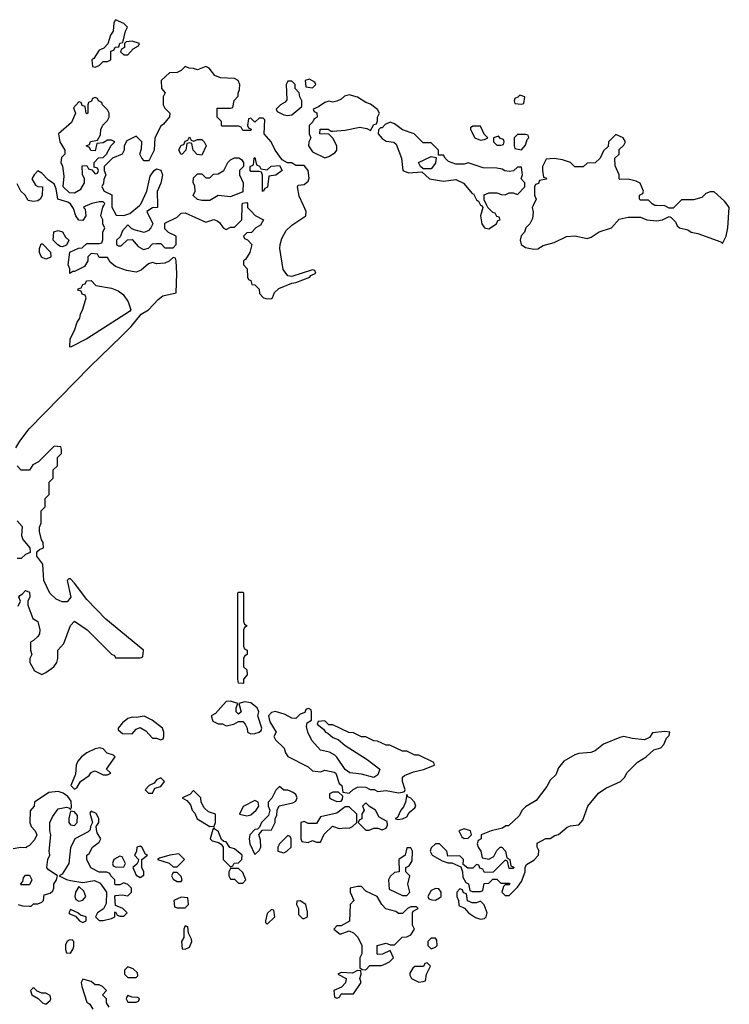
# Model space of a CAD drawing. Header units: inches. Extents: x 2701323 to 2964515, y 494916 to 722124.
# Tile 34 of 256: x 2765562 to 2769024, y 616103 to 620906. Entities that reach past the tile are written whole.
import ezdxf

# ---------------------------------------------------------------- set-up
doc = ezdxf.new("R2010")
doc.units = ezdxf.units.IN
doc.header["$MEASUREMENT"] = 0
doc.layers.add('C7661', color=7, linetype='Continuous')
doc.layers.add('C7662', color=7, linetype='Continuous')

msp = doc.modelspace()

# ---------------------------------------------------------------- linework, layer by layer
at = {"layer": 'C7661', "color": 2, "elevation": 2}
for points in [[(2765543.1, 618816.9), (2765562, 618850), (2765608.7, 618910), (2765906.2, 619213.8), (2766058.3, 619361.7), (2766105.2, 619410), (2766154, 619470), (2766190, 619490.8), (2766238.3, 619541.7), (2766261, 619559), (2766326, 619574), (2766328.4, 619668.4), (2766326, 619730), (2766322, 619742), (2766310, 619746), (2766292, 619728), (2766270, 619718), (2766230, 619715.3), (2766210, 619722), (2766190, 619715.3), (2766155.3, 619684.7), (2766130, 619675.3), (2766083.1, 619683.1), (2766030, 619702), (2766003.1, 619723.1), (2765990, 619746), (2765950, 619746), (2765942, 619762), (2765910, 619766), (2765894, 619750), (2765894, 619730), (2765878, 619702), (2765830, 619678), (2765822, 619678), (2765807.3, 619667.3), (2765806, 619690), (2765798, 619710), (2765807.3, 619772.7), (2765848.4, 619791.6), (2765867.3, 619792.7), (2765890, 619814), (2765950, 619814), (2765962, 619818), (2765967.3, 619832.7), (2765968, 619870), (2765978, 619890), (2765968.4, 619908.4), (2765968, 619930), (2765958, 619950), (2765968, 619992), (2765972.4, 620000)], [(2765891.7, 620000), (2765883.6, 619996.4), (2765874, 619990), (2765882, 619982), (2765884.7, 619950), (2765870, 619926), (2765850, 619928), (2765835.3, 619950), (2765824.7, 619984.7), (2765815, 620000)], [(2766011.6, 620000), (2766011.6, 619991.6), (2766032.7, 619952.7), (2766070, 619951.3), (2766099, 619961), (2766145.8, 620000)], [(2766233.8, 620000), (2766234, 619990), (2766210, 619988), (2766182, 619970), (2766212, 619910), (2766202, 619890), (2766190, 619878), (2766168.7, 619868.7), (2766120.4, 619880.4), (2766107.3, 619887.3), (2766090, 619906), (2766063.6, 619876.4), (2766052.7, 619847.3), (2766034, 619830), (2766034, 619810), (2766043.6, 619803.6), (2766056.4, 619803.6), (2766087.3, 619832.7), (2766110, 619834), (2766139.6, 619799.6), (2766165.4, 619785.4), (2766190, 619792), (2766210, 619812), (2766230, 619814), (2766250, 619814), (2766270, 619794), (2766310, 619794), (2766326, 619810), (2766326, 619850), (2766287.3, 619867.3), (2766270, 619886), (2766270, 619914), (2766330, 619942), (2766350, 619962), (2766370, 619964.7), (2766470, 619918), (2766509.1, 619930.9), (2766525.4, 619925.4), (2766536.9, 619916.9), (2766554, 619890), (2766570, 619882), (2766590, 619894), (2766610, 619894), (2766646, 619930), (2766648.1, 620000)], [(2766674, 620000), (2766674, 619990), (2766691.6, 619971.6), (2766711.6, 619951.6), (2766751.3, 619930), (2766736.9, 619903.1), (2766714, 619890), (2766692.7, 619867.3), (2766670, 619866), (2766654, 619850), (2766658, 619838), (2766672.7, 619832.7), (2766694, 619810), (2766684.7, 619770), (2766663.6, 619736.4), (2766654, 619730), (2766654, 619710), (2766672, 619690), (2766674, 619650), (2766678, 619638), (2766690, 619634), (2766694, 619614), (2766710, 619612), (2766731.1, 619591.1), (2766732, 619570), (2766751.3, 619550), (2766770, 619543.8), (2766790, 619546), (2766796, 619550), (2766805.1, 619574.9), (2766825.8, 619594.2), (2766890, 619621), (2766910, 619624), (2766978, 619650), (2766982, 619658), (2767006, 619670), (2767002, 619682), (2766990, 619686), (2766890, 619653.2), (2766870, 619657.2), (2766847.3, 619687.3), (2766831.8, 619790), (2766832, 619810), (2766840.7, 619839.3), (2766862, 619878), (2766890, 619904), (2766958, 619950), (2766959, 619970), (2766945.9, 620000)], [(2767814, 620000), (2767818, 619998), (2767822, 619990), (2767810.9, 619949.1), (2767816.3, 619910), (2767830, 619890.8), (2767850, 619886), (2767888.7, 619910), (2767894, 619926), (2767906, 619930), (2767902, 619942), (2767890, 619946), (2767882, 619962), (2767870, 619966), (2767846, 619990), (2767841.3, 620000)], [(2768067, 620000), (2768062, 619990), (2768066.8, 619966.8), (2768064.5, 619935.5), (2768051.3, 619910), (2768031, 619890), (2768024, 619870), (2768009, 619851), (2768003.7, 619830), (2768009.2, 619809.2), (2768030, 619794.9), (2768070, 619786.4), (2768090, 619788.4), (2768115.3, 619804.7), (2768170, 619819.5), (2768230, 619848.4), (2768270, 619851), (2768330, 619838.8), (2768350, 619844.9), (2768389.3, 619870.7), (2768450, 619890.8), (2768487.3, 619932.7), (2768530, 619943), (2768590, 619942), (2768622, 619930), (2768670, 619925.5), (2768698, 619930), (2768730, 619946), (2768741, 619941), (2768760.7, 619920.7), (2768770, 619901), (2768781, 619890), (2768821.4, 619881.4), (2768838, 619870), (2768870, 619863), (2768982, 619822), (2768990, 619814), (2769009.1, 619850.9), (2769017, 619890), (2769024, 619990), (2769016.1, 620000)], [(2768763.3, 620000), (2768750, 619986), (2768730, 619986), (2768710, 619998), (2768668.7, 620000)], [(2765555.3, 618044.7), (2765566, 618070), (2765558, 618090), (2765562, 618098), (2765575.3, 618104.7), (2765590, 618122), (2765610, 618114), (2765611.6, 618091.6), (2765602, 618070), (2765602, 618050), (2765626, 617986), (2765651, 617970), (2765661, 617930), (2765658, 617910), (2765650, 617898), (2765630, 617878), (2765614, 617870), (2765614, 617830), (2765622, 617810), (2765612, 617790), (2765612, 617770), (2765634, 617730), (2765670, 617712), (2765690, 617721), (2765729, 617750), (2765744, 617770), (2765748.7, 617790), (2765748, 617830), (2765777.5, 617862.5), (2765809.3, 617950.7), (2765830, 617972), (2765891.3, 617930), (2766010, 617812), (2766024.7, 617804.7), (2766030, 617794), (2766150, 617794), (2766162, 617798), (2766166, 617830), (2765982, 617982), (2765890, 618078), (2765830, 618158), (2765810, 618178), (2765802, 618178), (2765794, 618170), (2765810.8, 618090), (2765793.7, 618066.3), (2765770, 618067), (2765740.1, 618080.1), (2765709.5, 618109.5), (2765679, 618170), (2765674.5, 618250), (2765646, 618290), (2765646, 618310), (2765658, 618322), (2765678, 618330), (2765676.4, 618356.4), (2765668.9, 618368.9), (2765658, 618410), (2765658, 618430), (2765666, 618450), (2765666, 618510), (2765686, 618530), (2765686, 618570), (2765706, 618590), (2765706, 618650), (2765726, 618670), (2765726, 618710), (2765746, 618730), (2765746, 618770), (2765766, 618790), (2765766, 618810), (2765762, 618822), (2765730, 618826), (2765654, 618750), (2765625.4, 618734.6), (2765610, 618708), (2765570, 618708), (2765549.1, 618729.1)], [(2765550, 618462), (2765573.7, 618433.7), (2765571.3, 618390), (2765578, 618370), (2765612, 618330), (2765612.7, 618307.3), (2765590, 618298), (2765570, 618278), (2765550, 618278)], [(2765554, 616590), (2765576.4, 616583.6), (2765610, 616582), (2765618, 616582), (2765630, 616594), (2765650, 616594), (2765670, 616602), (2765678, 616610), (2765682, 616638), (2765710, 616644.7), (2765723.1, 616656.9), (2765728.7, 616670), (2765728, 616690), (2765742, 616710), (2765746, 616730), (2765700.2, 616760.2), (2765694, 616770), (2765699, 616810), (2765709, 616830), (2765705.2, 616850), (2765714, 616930), (2765709, 616950), (2765709, 616990), (2765721.5, 617018.5), (2765750, 617056), (2765790, 617064.7), (2765802, 617062), (2765810, 617054), (2765815.3, 617064.7), (2765813.6, 617093.6), (2765796.5, 617116.5), (2765774, 617134), (2765750, 617142), (2765703.6, 617136.4), (2765634, 617090), (2765632, 617070), (2765612.7, 617047.3), (2765611.3, 616990), (2765618, 616970), (2765638, 616950), (2765646, 616930), (2765633.7, 616906.3), (2765610, 616878), (2765594, 616870), (2765594, 616866), (2765568, 616868), (2765530, 616862)], [(2765998, 616090), (2765986, 616110), (2765986, 616130), (2765966, 616150), (2765986, 616170), (2765966, 616190), (2765950, 616198), (2765930, 616198), (2765910, 616215.3), (2765870, 616226), (2765862, 616210), (2765864.7, 616190), (2765890, 616114), (2765903.6, 616103.6), (2765919.6, 616079.6)]]:
    msp.add_lwpolyline(points, dxfattribs=at)
at = {"layer": 'C7661', "color": 2}
for points, elevation in [([(2765770, 619798), (2765760.4, 619800.4), (2765747.3, 619807.3), (2765726, 619830), (2765728.9, 619871.1), (2765750, 619878), (2765770.7, 619870.7), (2765785.4, 619845.4), (2765802, 619830), (2765790, 619806)], 2), ([(2765690, 619738), (2765668, 619748), (2765658, 619770), (2765658, 619790), (2765667.3, 619812.7), (2765672.7, 619812.7), (2765712.7, 619772.7), (2765714, 619750), (2765710, 619746)], 2), ([(2765810, 619308.7), (2765806, 619310), (2765808.7, 619350), (2765828.7, 619390), (2765842, 619430), (2765855.3, 619450), (2765858, 619470), (2765870, 619494), (2765886, 619550), (2765882, 619562), (2765867.3, 619567.3), (2765862, 619582), (2765846, 619586), (2765847.3, 619592.7), (2765862, 619598), (2765870, 619614), (2765882, 619618), (2765887.3, 619632.7), (2765910, 619634), (2765934, 619610), (2766010, 619596), (2766043, 619583), (2766066.2, 619566.2), (2766091, 619530), (2766104.7, 619490), (2766098, 619482), (2765890, 619349)], 2), ([(2766650, 617668), (2766628.7, 617670), (2766626, 617690), (2766626, 618110), (2766630, 618114), (2766650, 618114), (2766654, 618110), (2766654, 617970), (2766658, 617958), (2766672, 617950), (2766658, 617942), (2766654, 617930), (2766654, 617850), (2766658, 617838), (2766672, 617830), (2766672, 617810), (2766658, 617802), (2766654, 617790), (2766654, 617750), (2766670, 617734), (2766671.3, 617710), (2766654, 617690), (2766654, 617670)], -2), ([(2766590, 617581.2), (2766570, 617580.9), (2766517.6, 617522.4), (2766496, 617510), (2766504.7, 617484.7), (2766530, 617472), (2766551.1, 617471.1), (2766570, 617462), (2766606, 617470), (2766630, 617482), (2766650, 617482), (2766662, 617470), (2766672, 617450), (2766674, 617430), (2766690, 617422), (2766710, 617424.7), (2766730, 617431.3), (2766740.4, 617439.6), (2766744, 617450), (2766724, 617510), (2766729.3, 617530), (2766720.7, 617550), (2766690, 617574), (2766660.9, 617579.1), (2766631.3, 617570), (2766642, 617530), (2766630, 617518), (2766618, 617530), (2766618, 617550), (2766626, 617570)], 2), ([(2766970, 617546), (2766958, 617542), (2766952.7, 617527.3), (2766930, 617518), (2766910, 617498), (2766890, 617499), (2766856.6, 617516.6), (2766810, 617531.3), (2766790, 617526.6), (2766775.5, 617510), (2766781.6, 617481.6), (2766814, 617430), (2766802, 617410), (2766810, 617394), (2766852, 617352), (2766858, 617330), (2766870, 617312), (2766970, 617262), (2766990, 617242), (2767030, 617238), (2767050, 617244.7), (2767095.9, 617235.9), (2767104.7, 617230), (2767121, 617181), (2767134, 617170), (2767138, 617138), (2767170, 617134), (2767188.4, 617151.6), (2767210, 617162), (2767230, 617164.7), (2767250, 617162), (2767271.6, 617151.6), (2767291.1, 617151.1), (2767310, 617142), (2767350, 617146), (2767410, 617135.5), (2767430, 617138), (2767439, 617141), (2767442, 617150), (2767429.6, 617189.6), (2767430, 617211.3), (2767440.1, 617219.9), (2767483.2, 617236.8), (2767532.1, 617247.9), (2767586, 617270), (2767582, 617282), (2767510, 617318), (2767490, 617318), (2767450, 617338), (2767430, 617338), (2767367.3, 617367.3), (2767350, 617368), (2767307.3, 617387.3), (2767290, 617388), (2767250, 617408), (2767230, 617408), (2767190, 617428), (2767168.4, 617428.4), (2767090, 617466), (2767070, 617466), (2767050, 617486), (2767018, 617482), (2767014, 617470), (2767044.7, 617444.7), (2767054, 617430), (2767066, 617426), (2767090, 617404.7), (2767115.3, 617395.3), (2767150, 617366), (2767258, 617298), (2767318.8, 617250), (2767310, 617222), (2767290, 617209), (2767230, 617226.6), (2767172.1, 617232.1), (2767149.3, 617249.3), (2767110, 617309.3), (2767098.9, 617318.9), (2767073.1, 617333.1), (2767030, 617342.7), (2766987.3, 617390), (2766967.3, 617430), (2766962, 617458), (2766964, 617476), (2766986, 617490), (2766986, 617530), (2766982, 617542)], 2), ([(2766170, 617508.7), (2766130, 617502), (2766110, 617504), (2766090, 617497.2), (2766063.5, 617476.5), (2766042, 617450), (2766042, 617442), (2766063.6, 617423.6), (2766110, 617422), (2766130, 617444.7), (2766150, 617454), (2766176.9, 617436.9), (2766210, 617402), (2766230, 617402), (2766250, 617394), (2766262, 617398), (2766266, 617410), (2766266, 617430), (2766259, 617450), (2766208.7, 617490)], 2), ([(2768710, 617433.2), (2768650, 617428), (2768634.8, 617405.2), (2768610, 617393.2), (2768550, 617399.3), (2768510, 617409), (2768490, 617404), (2768410, 617372.7), (2768370, 617339.3), (2768348.2, 617331.8), (2768290, 617327), (2768270, 617320.7), (2768217.3, 617290), (2768190, 617257.2), (2768177.5, 617222.5), (2768150, 617196), (2768134.2, 617165.8), (2768082.4, 617097.6), (2768030, 617066.6), (2768013.4, 617050), (2767998, 617022), (2767946, 616974), (2767934, 616974), (2767916.8, 616963.2), (2767862, 616950), (2767814, 616930), (2767814, 616910), (2767798, 616902), (2767794, 616886), (2767798, 616870), (2767812, 616850), (2767818, 616818), (2767850, 616812), (2767875.3, 616824.7), (2767890, 616854), (2767906, 616870), (2767914, 616870), (2767932, 616850), (2767938, 616818), (2767954, 616810), (2767958, 616778), (2767970, 616774), (2767974, 616770), (2767970, 616766), (2767950, 616766), (2767942, 616802), (2767930, 616806), (2767872.7, 616747.3), (2767830, 616746), (2767822, 616762), (2767807.3, 616767.3), (2767802, 616782), (2767790, 616786), (2767772, 616768), (2767748, 616768), (2767726, 616786), (2767728, 616810), (2767710, 616828), (2767650, 616826), (2767646, 616850), (2767610, 616886), (2767590, 616886), (2767570, 616866), (2767564.7, 616850), (2767574, 616830), (2767623.6, 616803.6), (2767650, 616794), (2767670, 616794), (2767714, 616774), (2767722, 616750), (2767723.6, 616723.6), (2767738, 616698), (2767751.6, 616691.6), (2767758, 616658), (2767770, 616654), (2767810, 616654), (2767822, 616658), (2767827.3, 616692.7), (2767850, 616694), (2767870, 616714), (2767890, 616714), (2767910, 616694), (2767950, 616694), (2767954, 616690), (2767950, 616686), (2767930, 616686), (2767922, 616678), (2767914, 616650), (2767930, 616634), (2767950, 616634), (2767990, 616674), (2768010, 616702), (2768028, 616750), (2768028, 616770), (2768034.6, 616785.4), (2768070, 616806.8), (2768093.2, 616830), (2768094, 616854), (2768086, 616870), (2768086, 616890), (2768128.4, 616911.6), (2768150, 616912), (2768172.9, 616927.1), (2768190, 616932), (2768233.2, 616966.8), (2768250, 616974), (2768290, 616978), (2768310, 617002), (2768333.2, 617070), (2768386.6, 617133.4), (2768422, 617158), (2768493.2, 617190), (2768512.7, 617210), (2768525.2, 617234.8), (2768576.2, 617283.8), (2768619, 617310), (2768656.2, 617343.8), (2768690, 617354.8), (2768705.2, 617370), (2768718, 617402), (2768730, 617414), (2768734, 617430)], 2), ([(2765953.6, 617353.6), (2765930, 617349), (2765890, 617329.3), (2765862.8, 617310), (2765846, 617290), (2765838, 617270), (2765834.8, 617225.2), (2765812, 617170), (2765830, 617152), (2765840.4, 617159.6), (2765858, 617190), (2765900.4, 617219.6), (2765910, 617234), (2765920.4, 617239.6), (2765930, 617242), (2765970, 617222), (2765990, 617222), (2766006, 617230), (2765986, 617250), (2766028, 617310), (2766019, 617319), (2765989.1, 617329.1), (2765968.9, 617348.9)], 2), ([(2766250, 617208), (2766230, 617198), (2766218, 617182), (2766194, 617170), (2766174, 617150), (2766190, 617134), (2766210, 617134), (2766222, 617158), (2766250, 617166), (2766268, 617190)], 2), ([(2766410, 617146), (2766392.7, 617127.3), (2766354, 617110), (2766378, 617098), (2766396, 617076), (2766402.8, 617050), (2766415.9, 617035.9), (2766428.5, 617008.5), (2766490, 616971.3), (2766510, 616972), (2766517.2, 616990), (2766518, 617030), (2766482.7, 617042.7), (2766462, 617062), (2766448, 617090), (2766446, 617110)], 2), ([(2766830, 617166), (2766811.6, 617148.4), (2766791.6, 617108.4), (2766774, 617090), (2766774, 617070), (2766782, 617050), (2766776, 617024), (2766741, 616990), (2766732.7, 616967.3), (2766722, 616958), (2766710, 616955.3), (2766684.7, 616930), (2766681, 616910), (2766685.4, 616885.4), (2766710, 616834), (2766730, 616854), (2766738, 616870), (2766736.4, 616903.6), (2766728, 616932), (2766747.3, 616952.7), (2766790, 616954), (2766808, 616990), (2766808, 617010), (2766816.4, 617023.6), (2766818, 617050), (2766828.7, 617071.3), (2766894.6, 617085.4), (2766910, 617094), (2766915.3, 617110), (2766910, 617126), (2766896.4, 617136.4), (2766870, 617148), (2766850, 617148)], 2), ([(2766710, 617098), (2766651.6, 617068.4), (2766634, 617030), (2766670, 617022.8), (2766690, 617026.8), (2766715.3, 617050), (2766728, 617070), (2766726, 617090)], 2), ([(2767118, 617138), (2767090, 617138), (2767074, 617130), (2767074, 617110), (2767083.6, 617103.6), (2767110, 617092), (2767130, 617094), (2767136.4, 617103.6), (2767138, 617118)], 2), ([(2767450, 617126), (2767444, 617090), (2767434, 617066), (2767421, 617050), (2767404.7, 617015.3), (2767394, 617010), (2767405.4, 617005.4), (2767430, 617007.3), (2767450, 617018), (2767461.5, 617038.5), (2767490, 617061), (2767495.1, 617070), (2767488.7, 617090), (2767470, 617108.7), (2767455.3, 617115.3)], 2), ([(2765910, 617046), (2765903.6, 617036.4), (2765918, 616990), (2765906.8, 616970), (2765905.4, 616954.6), (2765896, 616944), (2765831, 616910), (2765810, 616866), (2765801, 616790), (2765770, 616738), (2765754, 616730), (2765790, 616711.3), (2765810, 616706.8), (2765870, 616698), (2765927.1, 616707.1), (2765954.8, 616694.8), (2765986, 616650), (2765984.7, 616595.3), (2765971.3, 616568.7), (2765942, 616550), (2765932, 616530), (2765950, 616512), (2765970, 616512), (2766010, 616522), (2766026, 616530), (2766026, 616550), (2766030, 616554), (2766038, 616538), (2766050, 616534), (2766070, 616534), (2766086, 616550), (2766066, 616570), (2766030, 616586), (2766026, 616630), (2766030, 616634), (2766062, 616638), (2766090, 616632), (2766108, 616650), (2766108, 616670), (2766090, 616688), (2766070, 616695.3), (2766050, 616686), (2766030, 616686), (2766026, 616690), (2766026, 616710), (2766006, 616730), (2766002, 616742), (2765987.3, 616747.3), (2765950, 616748), (2765908.7, 616768.7), (2765888.9, 616808.9), (2765889, 616831), (2765900.4, 616839.6), (2765918, 616870), (2765950, 616894), (2765958, 616910), (2765940.4, 616940.4), (2765936.4, 616956.4), (2765935.3, 616970), (2765948, 616990), (2765948, 617010), (2765934.6, 617034.6)], 2), ([(2765810, 617046), (2765801, 617010), (2765801, 616990), (2765810, 616978), (2765830, 616974.8), (2765842.7, 616990), (2765844, 617024), (2765830, 617042)], 2), ([(2767170, 617066), (2767150, 617066), (2767110, 617035.3), (2767030, 617018), (2767010, 616986), (2766970, 616986), (2766950, 616995.3), (2766934, 616990), (2766934, 616910), (2766938, 616898), (2766970, 616892), (2766990, 616902), (2767010, 616894), (2767030, 616894), (2767047.3, 616932.7), (2767088.4, 616971.6), (2767121, 616961), (2767150, 616964.7), (2767170, 616962), (2767186, 616970), (2767206, 616990), (2767206, 617030)], 2), ([(2767250, 617086), (2767234, 617070), (2767242, 617050), (2767232, 617030), (2767231.6, 617008.4), (2767218, 617002), (2767214, 616990), (2767250, 616952), (2767267.3, 616952.7), (2767290, 616962), (2767310, 616962), (2767330, 616954), (2767350, 616962), (2767356.4, 616976.4), (2767354.6, 616994.6), (2767316.4, 617016.4), (2767298, 617050), (2767268, 617068)], 2), ([(2766510, 616966), (2766503.6, 616956.4), (2766492, 616910), (2766501, 616901), (2766532.7, 616892.7), (2766544.7, 616884.7), (2766554, 616870), (2766554, 616810), (2766590, 616774), (2766602, 616778), (2766608.4, 616791.6), (2766630, 616794), (2766646, 616810), (2766648, 616830), (2766610, 616862), (2766588, 616868), (2766570, 616895.3), (2766558, 616898), (2766547.3, 616907.3), (2766530, 616948), (2766515.3, 616955.3)], 2), ([(2767730, 616959.3), (2767704.7, 616950), (2767719.6, 616919.6), (2767730, 616912), (2767750, 616914), (2767766, 616930), (2767762, 616950)], 2), ([(2766870, 616926), (2766830, 616886), (2766822, 616870), (2766822, 616850), (2766850, 616842), (2766866, 616850), (2766886, 616870), (2766886, 616910), (2766882, 616922)], 2), ([(2766150, 616875.3), (2766134, 616870), (2766131.6, 616848.4), (2766122, 616830), (2766142, 616810), (2766139.6, 616800.4), (2766132.7, 616787.3), (2766114, 616770), (2766130, 616734), (2766150, 616722), (2766167.3, 616732.7), (2766168, 616750), (2766158, 616770), (2766158, 616810), (2766186, 616830), (2766176.4, 616836.4), (2766158, 616870)], 2), ([(2767470, 616866), (2767450, 616866), (2767442, 616830), (2767412, 616810), (2767414, 616750), (2767390, 616746), (2767370, 616726), (2767362, 616710), (2767364.7, 616664.7), (2767430, 616634), (2767450, 616634), (2767466, 616650), (2767455.3, 616690), (2767466, 616730), (2767446, 616750), (2767446, 616770), (2767462, 616778), (2767476.4, 616803.6), (2767478, 616850)], 2), ([(2766050, 616826), (2766022, 616810), (2766014, 616790), (2766018, 616778), (2766032.7, 616772.7), (2766070, 616774), (2766078, 616790), (2766062, 616822)], 2), ([(2766338, 616838), (2766294, 616830), (2766243.6, 616816.4), (2766234, 616810), (2766291.3, 616791.3), (2766310, 616774), (2766330, 616774), (2766366, 616810)], 2), ([(2766630, 616766), (2766590, 616766), (2766582, 616750), (2766582, 616730), (2766590, 616714), (2766610, 616714), (2766630, 616694), (2766650, 616694), (2766666, 616710), (2766650, 616746)], 2), ([(2765570, 616686), (2765566, 616690), (2765578, 616702), (2765580.4, 616719.6), (2765590, 616734), (2765610, 616734), (2765622, 616710), (2765610, 616686)], 2), ([(2766330, 616746), (2766310, 616746), (2766302, 616730), (2766310, 616714), (2766330, 616702), (2766350, 616702), (2766355.3, 616710), (2766350, 616726)], 2), ([(2765850, 616678), (2765834.8, 616650), (2765830.8, 616630), (2765835.3, 616615.3), (2765850, 616606), (2765870, 616611), (2765885.2, 616630), (2765875.5, 616655.5)], 2), ([(2767230, 616678), (2767210, 616678), (2767174, 616670), (2767174, 616650), (2767192, 616610), (2767174, 616590), (2767171.3, 616508.7), (2767130, 616486), (2767110, 616486), (2767094, 616470), (2767124.7, 616444.7), (2767170, 616462), (2767191.3, 616451.3), (2767211.3, 616431.3), (2767232, 616390), (2767232, 616350), (2767222, 616330), (2767222, 616282), (2767232.7, 616272.7), (2767250, 616272), (2767270, 616292), (2767327.3, 616292.7), (2767350, 616302), (2767366, 616310), (2767386, 616330), (2767370, 616366), (2767331.6, 616348.4), (2767310, 616346), (2767306, 616350), (2767306, 616390), (2767350, 616402), (2767370, 616394), (2767390, 616394), (2767428.4, 616431.6), (2767450, 616432), (2767470, 616442), (2767488, 616470), (2767478, 616490), (2767478, 616550), (2767482, 616558), (2767506, 616570), (2767498, 616578), (2767470, 616578), (2767454, 616570), (2767430, 616546), (2767410, 616546), (2767396.4, 616556.4), (2767349.1, 616569.1), (2767328, 616590), (2767306, 616630), (2767250, 616655.3)], 2), ([(2767590, 616668), (2767570, 616658), (2767554, 616630), (2767558, 616618), (2767572.7, 616612.7), (2767590, 616612), (2767610, 616622), (2767618, 616630), (2767618, 616650), (2767607.3, 616667.3)], 2), ([(2767710, 616666), (2767694, 616650), (2767694, 616630), (2767702, 616610), (2767704.7, 616584.7), (2767732.7, 616572.7), (2767752, 616550), (2767786.4, 616526.4), (2767810, 616518), (2767830, 616522), (2767838, 616530), (2767842, 616550), (2767828.4, 616588.4), (2767810, 616606), (2767790, 616598), (2767770, 616598), (2767747.3, 616607.3), (2767742, 616642), (2767727.3, 616647.3), (2767722, 616662)], 2), ([(2766350, 616626), (2766314, 616610), (2766318, 616578), (2766330, 616574), (2766370, 616574), (2766386, 616590), (2766382, 616622)], 2), ([(2765810, 616566), (2765802, 616550), (2765805.4, 616545.4), (2765834, 616534), (2765854, 616510), (2765870, 616502), (2765886, 616510), (2765886, 616530), (2765858, 616538), (2765846, 616550)], 2), ([(2766790, 616566), (2766770, 616546), (2766762, 616510), (2766762, 616502), (2766770, 616494), (2766806, 616530), (2766802, 616562)], 2), ([(2766930, 616608), (2766914, 616606), (2766912, 616590), (2766922, 616570), (2766922, 616542), (2766942, 616522), (2766950, 616522), (2766966, 616530), (2766966, 616554), (2766958, 616590)], 2), ([(2766370, 616486), (2766362, 616470), (2766362, 616430), (2766352, 616410), (2766354, 616374), (2766370, 616372), (2766390, 616382), (2766402, 616410), (2766400.4, 616420.4), (2766386, 616450), (2766382, 616482)], 2), ([(2767590, 616426), (2767570, 616426), (2767554, 616410), (2767554, 616390), (2767570, 616374), (2767590, 616382), (2767598, 616390), (2767596.4, 616416.4)], 2), ([(2765818, 616418), (2765803.6, 616416.4), (2765794, 616410), (2765784.7, 616395.3), (2765784.7, 616370), (2765790, 616354), (2765810, 616352), (2765822, 616370), (2765826, 616386), (2765826, 616410)], 2), ([(2766090, 616286), (2766074, 616270), (2766074, 616250), (2766090, 616234), (2766130, 616234), (2766138, 616242), (2766136.4, 616256.4), (2766116.4, 616276.4)], 2), ([(2767550, 616306), (2767538, 616302), (2767532, 616288), (2767490, 616288), (2767479.6, 616280.4), (2767465.4, 616254.6), (2767465.4, 616245.4), (2767474, 616230), (2767510, 616212), (2767530, 616214), (2767542, 616218), (2767546, 616250), (2767566, 616290)], 2), ([(2767210, 616268), (2767185.4, 616254.6), (2767130, 616258), (2767114, 616250), (2767154, 616230), (2767151.6, 616208.4), (2767132.7, 616187.3), (2767094, 616170), (2767098, 616138), (2767110, 616134), (2767122, 616138), (2767130, 616154), (2767190, 616154), (2767228, 616210), (2767222, 616230), (2767228, 616250), (2767226, 616266)], 2), ([(2765630, 616186), (2765614, 616170), (2765622, 616150), (2765652, 616132), (2765674, 616110), (2765690, 616104.7), (2765710, 616122), (2765713.2, 616130), (2765710, 616146), (2765690, 616158), (2765670, 616158), (2765648, 616168)], 2), ([(2766090, 616146), (2766083.6, 616136.4), (2766082, 616130), (2766090, 616114), (2766130, 616114), (2766142, 616118), (2766146, 616130), (2766136.4, 616136.4), (2766110, 616138)], 2)]:
    msp.add_lwpolyline(points, close=True, dxfattribs=dict(at, elevation=elevation))
at = {"layer": 'C7662', "color": 2, "elevation": 2}
for points in [[(2766030, 620906), (2766022, 620890), (2766018, 620850), (2766004.7, 620830), (2765992, 620788), (2765972.7, 620767.3), (2765950, 620758), (2765923.6, 620716.4), (2765914, 620710), (2765918, 620678), (2765930, 620674), (2765950, 620682), (2765970, 620702), (2765990, 620702), (2766006, 620710), (2766007.3, 620752.7), (2766022, 620758), (2766028.4, 620771.6), (2766046, 620774), (2766050, 620792), (2766066, 620794), (2766078, 620850), (2766088, 620870), (2766070, 620888)], [(2766110, 620802), (2766082, 620798), (2766074, 620790), (2766074, 620770), (2766058, 620762), (2766054, 620750), (2766070, 620734), (2766090, 620734), (2766116.4, 620763.6), (2766142, 620778), (2766146, 620790)], [(2766890, 620606), (2766870, 620606), (2766862, 620590), (2766864.7, 620515.3), (2766856.9, 620503.1), (2766834, 620490), (2766814, 620470), (2766818, 620458), (2766850, 620442), (2766870, 620438), (2766890, 620442), (2766938, 620482), (2766938, 620510), (2766928, 620530), (2766926, 620550), (2766906, 620570), (2766906, 620590)], [(2766975.3, 620615.3), (2766954, 620610), (2766958, 620578), (2766990, 620574), (2767006, 620590), (2767002, 620602)], [(2765930, 620526), (2765918, 620522), (2765912, 620508), (2765898, 620502), (2765894, 620490), (2765894, 620450), (2765890, 620446), (2765886, 620450), (2765882, 620482), (2765867.3, 620487.3), (2765862, 620502), (2765850, 620506), (2765824.7, 620475.3), (2765834, 620450), (2765815.3, 620404.7), (2765752, 620350), (2765758, 620310), (2765782, 620270), (2765782, 620250), (2765766.4, 620233.6), (2765762, 620210), (2765771.1, 620191.1), (2765776.9, 620143.1), (2765772.7, 620092.7), (2765803.6, 620063.6), (2765830, 620062), (2765860.4, 620079.6), (2765878, 620110), (2765878, 620130), (2765868.4, 620151.6), (2765867.3, 620192.7), (2765890, 620194), (2765898, 620178), (2765914, 620174), (2765930, 620154), (2765942, 620158), (2765946, 620170), (2765942, 620182), (2765926, 620186), (2765926, 620210), (2765947.3, 620232.7), (2765970, 620234), (2765986, 620250), (2766008, 620292), (2766026, 620310), (2766010, 620318), (2765990, 620318), (2765970, 620306), (2765938, 620302), (2765930, 620266), (2765908.4, 620268.4), (2765902, 620282), (2765886, 620290), (2765902, 620298), (2765908, 620312), (2765942, 620318), (2765956.4, 620343.6), (2765958, 620370), (2765968.4, 620391.6), (2765990, 620414), (2765998, 620430), (2765998, 620450), (2765990, 620466), (2765966, 620490), (2765962, 620502), (2765946, 620510), (2765942, 620522)], [(2767170, 620539), (2767146.8, 620533.2), (2767130, 620518), (2767110, 620508), (2767090, 620504), (2767070, 620508.7), (2767050, 620502), (2767019.8, 620480.2), (2766994, 620470), (2766998, 620458), (2767011.6, 620451.6), (2767014, 620430), (2766998, 620422), (2766992.7, 620407.3), (2766974, 620390), (2766974, 620350), (2766982, 620330), (2766972, 620310), (2766971.3, 620290), (2766990, 620261), (2767050, 620232), (2767070, 620238), (2767101.2, 620258.8), (2767109, 620270), (2767109.2, 620290), (2767090, 620328), (2767070, 620348), (2767026, 620350), (2767027.3, 620372.7), (2767067.3, 620372.7), (2767082, 620362), (2767090, 620362), (2767150, 620367.7), (2767221.4, 620381.4), (2767254.8, 620374.8), (2767274, 620366), (2767290, 620394), (2767302, 620398), (2767307.3, 620412.7), (2767308, 620430), (2767318, 620450), (2767308.4, 620468.4), (2767273.6, 620493.6), (2767250, 620502), (2767210, 620528.7)], [(2768002, 620538), (2767992.7, 620527.3), (2767978, 620522), (2767974, 620510), (2767978, 620498), (2768010, 620494), (2768022, 620498), (2768026, 620530)], [(2767772.7, 620387.3), (2767762, 620378), (2767762, 620370), (2767782, 620330), (2767810, 620318), (2767830, 620322), (2767846, 620330), (2767828.4, 620348.4), (2767810, 620386)], [(2766410, 620314), (2766430, 620322), (2766450, 620322), (2766462, 620310), (2766471.3, 620290), (2766450, 620246), (2766428, 620248), (2766408, 620270), (2766402, 620302), (2766390, 620306), (2766378, 620302), (2766372, 620270), (2766354, 620250), (2766349, 620249), (2766338, 620270), (2766350, 620294), (2766362, 620298), (2766370, 620314), (2766382, 620318), (2766390, 620334), (2766398, 620318)], [(2767898, 620338), (2767874, 620330), (2767874, 620310), (2767890, 620294), (2767910, 620294), (2767922, 620298), (2767926, 620310), (2767922, 620322), (2767907.3, 620327.3)], [(2768030, 620346), (2767990, 620346), (2767974, 620330), (2767974, 620290), (2767978, 620278), (2768010, 620272), (2768030, 620294), (2768038, 620322), (2768046, 620330), (2768042, 620342)], [(2766590, 620042), (2766530, 620048), (2766490, 620024), (2766450, 620024), (2766429, 620029), (2766408, 620048), (2766418, 620070), (2766416.4, 620096.4), (2766408, 620110), (2766410, 620134), (2766430, 620154), (2766450, 620154), (2766470, 620134), (2766490, 620134), (2766507.3, 620152.7), (2766530, 620154), (2766558, 620170), (2766578, 620210), (2766590, 620222), (2766610, 620232), (2766631.6, 620231.6), (2766643.6, 620223.6), (2766654, 620210), (2766654, 620190), (2766634, 620170), (2766634, 620150), (2766652, 620110), (2766650, 620066)], [(2766770, 620174), (2766788.4, 620191.6), (2766830, 620194), (2766842, 620170), (2766811.6, 620148.4), (2766778, 620142), (2766771.6, 620088.4), (2766758, 620082), (2766750, 620068), (2766746, 620070), (2766747.3, 620147.3), (2766742, 620162), (2766730, 620166), (2766690, 620166), (2766686, 620170), (2766686, 620190), (2766702, 620198), (2766706, 620230), (2766710, 620234), (2766718, 620198), (2766732, 620192), (2766738, 620178)], [(2767530, 620178), (2767518, 620190), (2767508, 620210), (2767570, 620238), (2767594, 620234), (2767590, 620206), (2767570, 620178)]]:
    msp.add_lwpolyline(points, close=True, dxfattribs=at)
for points in [[(2766945.9, 620000), (2766925.8, 620045.8), (2766918, 620090), (2766920.4, 620099.6), (2766950, 620102.8), (2766970, 620118), (2766973.6, 620133.6), (2766968.7, 620170), (2766950, 620194), (2766910, 620195.3), (2766890, 620208), (2766868, 620208), (2766842, 620222), (2766809.1, 620269.1), (2766788.7, 620310), (2766755.3, 620350), (2766758, 620418), (2766750, 620426), (2766730, 620426), (2766710, 620406), (2766690, 620426), (2766678, 620422), (2766674, 620390), (2766678, 620378), (2766692, 620372), (2766690, 620366), (2766650, 620366), (2766642, 620382), (2766630, 620386), (2766550, 620386), (2766546, 620390), (2766546, 620410), (2766526, 620430), (2766526, 620474), (2766590, 620474), (2766602, 620478), (2766608.4, 620511.6), (2766627.3, 620532.7), (2766627.3, 620547.3), (2766634.6, 620565.4), (2766635.3, 620590), (2766628, 620610), (2766610, 620619), (2766542, 620622), (2766514, 620634), (2766486, 620670), (2766470, 620678), (2766430, 620662), (2766410, 620668.7), (2766388.9, 620668.9), (2766370, 620678), (2766350, 620658), (2766330, 620648), (2766292.7, 620647.3), (2766252, 620610), (2766254, 620570), (2766271.3, 620550), (2766262, 620530), (2766262, 620490), (2766270, 620474), (2766294, 620450), (2766292.7, 620432.7), (2766263.6, 620396.4), (2766250, 620386), (2766222, 620330), (2766218, 620270), (2766195.3, 620224.7), (2766190, 620218), (2766170, 620218), (2766158, 620230), (2766148.7, 620250), (2766156.4, 620276.4), (2766158, 620310), (2766130, 620338), (2766085.4, 620314.6), (2766072, 620290), (2766071.1, 620268.9), (2766062, 620250), (2766014, 620230), (2765974, 620190), (2765974, 620170), (2765982, 620150), (2765972.7, 620127.3), (2765971.6, 620108.4), (2765962, 620090), (2765974, 620070), (2766011.3, 620051.3), (2766011.6, 620000)], [(2767841.3, 620000), (2767828, 620028), (2767828, 620052), (2767850, 620062), (2767890, 620062), (2767912.7, 620052.7), (2767930, 620052), (2767950, 620062), (2767970, 620062), (2767990, 620054), (2768026, 620090), (2768026, 620110), (2768008, 620130), (2768015.3, 620150), (2768010, 620186), (2767990, 620186), (2767971.6, 620168.4), (2767950, 620166), (2767928.4, 620168.4), (2767916.4, 620176.4), (2767890, 620182), (2767823.1, 620183.1), (2767750, 620208), (2767730, 620202), (2767690, 620202), (2767654.6, 620214.6), (2767638, 620230), (2767630, 620246), (2767606, 620246), (2767606, 620270), (2767570, 620306), (2767530, 620306), (2767486, 620350), (2767430, 620368.7), (2767390, 620398), (2767370, 620406), (2767344.7, 620395.3), (2767330, 620378), (2767322, 620378), (2767312, 620368), (2767311.3, 620350), (2767330, 620326.8), (2767350, 620314), (2767387.9, 620307.9), (2767398.8, 620298.8), (2767425.5, 620230), (2767431, 620170), (2767458.5, 620158.5), (2767524.7, 620164.7), (2767562, 620130), (2767630, 620118), (2767690, 620126), (2767728, 620108), (2767770, 620058), (2767776, 620056), (2767790, 620026.8), (2767801, 620021), (2767810, 620002), (2767814, 620000)], [(2768668.7, 620000), (2768660.4, 620000.4), (2768647.3, 620007.3), (2768630, 620026), (2768590, 620026), (2768586, 620030), (2768586, 620050), (2768602, 620058), (2768606, 620070), (2768588.4, 620108.4), (2768570, 620118), (2768530, 620128), (2768490, 620126), (2768486, 620130), (2768486, 620150), (2768467.3, 620192.7), (2768466, 620230), (2768486, 620250), (2768487.3, 620272.7), (2768510, 620294), (2768518, 620310), (2768506, 620330), (2768470, 620346), (2768434, 620310), (2768432.7, 620287.3), (2768410, 620266), (2768394, 620230), (2768370, 620208), (2768330, 620206), (2768311.1, 620188.9), (2768270, 620188.7), (2768248.9, 620208.9), (2768210, 620222), (2768170, 620228.7), (2768130, 620226), (2768112, 620190), (2768112, 620170), (2768118, 620138), (2768130, 620134), (2768131.6, 620128.4), (2768098, 620122), (2768092.7, 620107.3), (2768078, 620102), (2768074, 620090), (2768074, 620050), (2768082, 620030), (2768067, 620000)], [(2765815, 620000), (2765810, 620008), (2765796.4, 620016.4), (2765748, 620030), (2765740.4, 620080.4), (2765730, 620106), (2765703.1, 620123.1), (2765670, 620158), (2765650, 620168), (2765632, 620150), (2765622, 620130), (2765639.6, 620099.6), (2765650, 620092), (2765674, 620090), (2765671.1, 620048.9), (2765662, 620030), (2765650, 620022), (2765630, 620019), (2765604, 620024), (2765588, 620050), (2765568, 620070), (2765550, 620106)], [(2766145.8, 620000), (2766153.6, 620006.4), (2766182.7, 620070), (2766198, 620142), (2766218, 620170), (2766230, 620178), (2766250, 620172), (2766258, 620150), (2766251, 620109), (2766232.7, 620067.3), (2766233.8, 620000)], [(2769016.1, 620000), (2769000.2, 620020.2), (2768950, 620066), (2768930, 620066), (2768910, 620058), (2768890, 620038), (2768850, 620028), (2768790, 620028), (2768763.3, 620000)], [(2765972.4, 620000), (2765978, 620010), (2765970, 620018), (2765950, 620018), (2765914, 620010), (2765891.7, 620000)], [(2766648.1, 620000), (2766648.4, 620011.6), (2766670, 620014), (2766674, 620010), (2766674, 620000)]]:
    msp.add_lwpolyline(points, dxfattribs=at)

doc.saveas('drawing.dxf')
